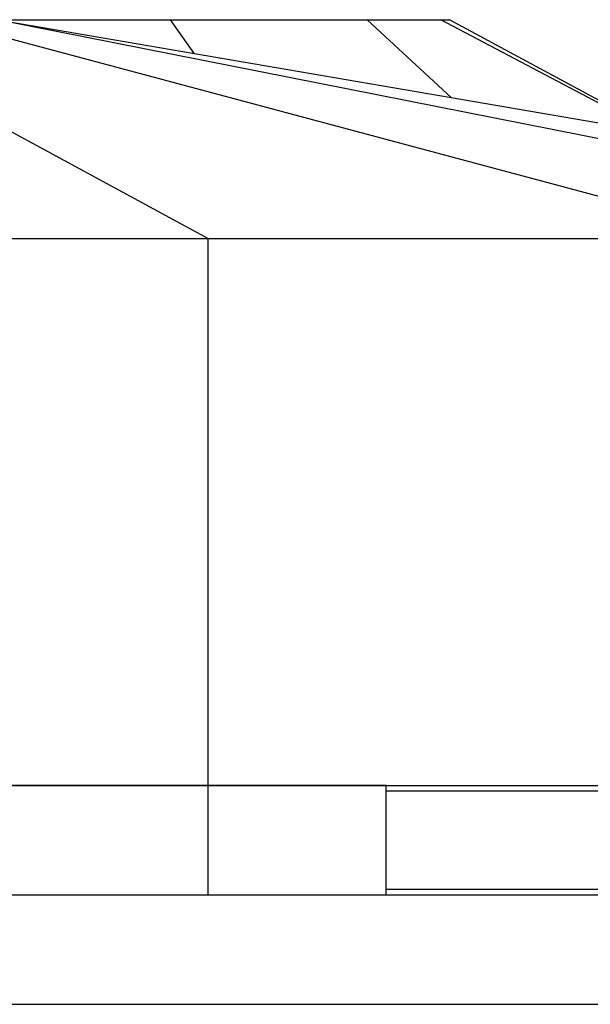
# Model space of a CAD drawing. Header units: millimetres. Extents: x 0 to 2550, y 0 to 1188.
# Tile 173 of 221: x 714.39 to 719.6, y 333.5 to 342.5. Entities that reach past the tile are written whole.
import ezdxf

# ---------------------------------------------------------------- set-up
doc = ezdxf.new("R2010")
doc.units = ezdxf.units.MM
doc.header["$LTSCALE"] = 46.255
for name, color, linetype in [('DR1SM11A1001_ABL489', 7, 'CONTINUOUS'), ('DR1SM11P1002_PBL586', 7, 'CONTINUOUS'), ('M2000103_PBL488', 7, 'CONTINUOUS'), ('M2000801_PBL491', 7, 'CONTINUOUS'), ('M2000901_PBL572', 7, 'CONTINUOUS'), ('오른쪽_15_VBL487', 7, 'CONTINUOUS')]:
    doc.layers.add(name, color=color, linetype=linetype)

# ---------------------------------------------------------------- blocks, each defined once
blk = doc.blocks.new('M2000103_PBL488', base_point=(705.3342, 334.9987))
at = {"layer": 'M2000103_PBL488', "color": 7}
for p, q in [((717.7362, 335.4987), (728.9238, 335.4987)), ((717.7362, 335.4487), (728.9738, 335.4487)), ((728.9738, 334.5487), (717.7362, 334.5487))]:
    blk.add_line(p, q, dxfattribs=at)
blk = doc.blocks.new('DR1SM11P1002_PBL586', base_point=(721.2055, 333.9987))
at = {"layer": 'DR1SM11P1002_PBL586', "color": 7}
for p, q in [((712.7103, 334.4987), (729.7006, 334.4987)), ((713.327, 333.4987), (729.7006, 333.4987))]:
    blk.add_line(p, q, dxfattribs=at)
blk = doc.blocks.new('DR1SM11A1001_ABL489', base_point=(708.7193, 297.6387))
at = {"layer": 'DR1SM11P1002_PBL586'}
blk.add_blockref('DR1SM11P1002_PBL586', (721.2055, 333.9987), dxfattribs=at)
blk = doc.blocks.new('M2000801_PBL491', base_point=(705.6682, 338.9987))
at = {"layer": 'M2000801_PBL491', "color": 7}
for p, q in [((696.2687, 342.4987), (718.3151, 342.4987)), ((720.2468, 341.4557), (718.3153, 342.4987)), ((685.5297, 340.4987), (725.8067, 340.4987)), ((717.7406, 335.4987), (687.9653, 335.4987))]:
    blk.add_line(p, q, dxfattribs=at)
at = {"layer": 'M2000801_PBL491', "color": 2}
for p, q in [((712.4173, 342.4987), (716.1089, 340.4987)), ((721.1088, 340.4987), (713.6415, 342.4987)), ((724.3067, 340.4987), (714.1693, 342.4987)), ((715.9847, 342.1874), (715.7664, 342.4987)), ((717.5637, 342.4987), (718.3333, 341.7847)), ((720.1894, 341.4656), (718.2344, 342.4987)), ((716.1089, 335.4987), (716.1089, 340.4987))]:
    blk.add_line(p, q, dxfattribs=at)
at = {"layer": 'M2000801_PBL491', "color": 7}
blk.add_lwpolyline([(725.8067, 340.4987), (722.236, 341.1138), (718.3291, 341.7854), (714.1693, 342.4987)], dxfattribs=at)
blk = doc.blocks.new('M2000901_PBL572', base_point=(714.1703, 329.5987))
at = {"layer": 'M2000901_PBL572', "color": 7}
for p in [(704.9031, 335.4987), (717.7362, 334.4987)]:
    blk.add_line(p, (717.7362, 335.4987), dxfattribs=at)
at = {"layer": 'M2000901_PBL572', "color": 2}
blk.add_line((716.1089, 334.4987), (716.1089, 335.4987), dxfattribs=at)
blk = doc.blocks.new('오른쪽_15_VBL487', base_point=(708.7193, 301.6387))
at = {"layer": 'DR1SM11A1001_ABL489'}
blk.add_blockref('DR1SM11A1001_ABL489', (708.7193, 297.6387), dxfattribs=at)
at = {"layer": 'M2000103_PBL488'}
blk.add_blockref('M2000103_PBL488', (705.3342, 334.9987), dxfattribs=at)
at = {"layer": 'M2000801_PBL491'}
blk.add_blockref('M2000801_PBL491', (705.6682, 338.9987), dxfattribs=at)
at = {"layer": 'M2000901_PBL572'}
blk.add_blockref('M2000901_PBL572', (714.1703, 329.5987), dxfattribs=at)

msp = doc.modelspace()

# ---------------------------------------------------------------- block references
at = {"layer": '오른쪽_15_VBL487'}
msp.add_blockref('오른쪽_15_VBL487', (708.7193, 301.6387), dxfattribs=at)

doc.saveas('drawing.dxf')
